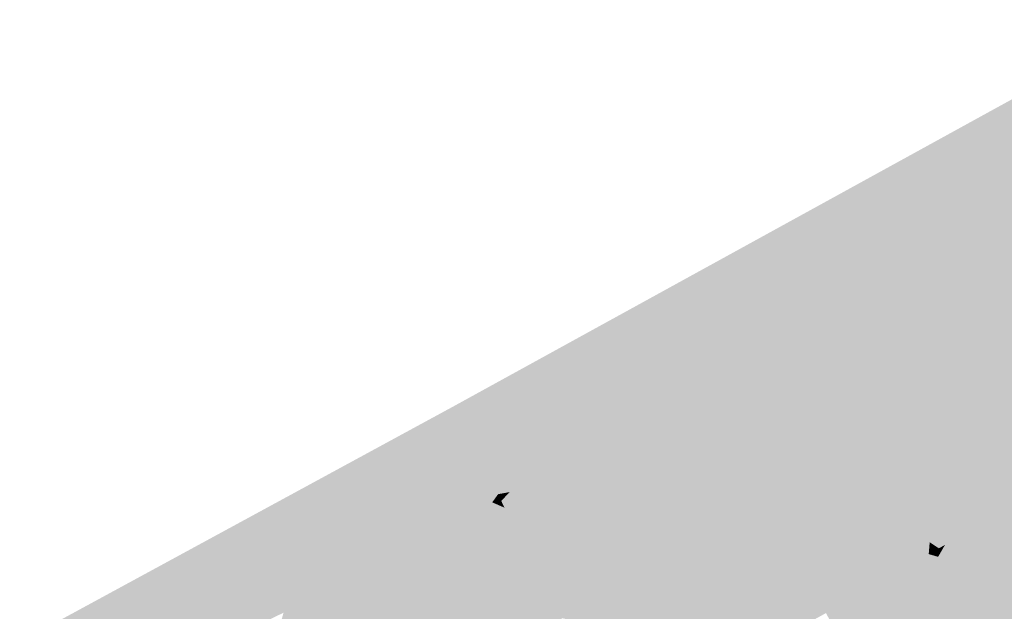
# Model space of a CAD drawing. Header units: metres. Extents: x 164696 to 183842, y 382615 to 387356.
# Tile 210 of 256: x 182585.37 to 182589.26, y 386583.12 to 386585.46. Entities that reach past the tile are written whole.
import ezdxf

# ---------------------------------------------------------------- set-up
doc = ezdxf.new("R2010")
doc.units = ezdxf.units.M
doc.layers.add('C3D-SURFACE_TINSURFACE', color=7, linetype='Continuous')

msp = doc.modelspace()

# ---------------------------------------------------------------- linework, layer by layer
at = {"layer": 'C3D-SURFACE_TINSURFACE', "color": 11, "linetype": 'Continuous', "lineweight": -3, "true_color": 0xff8585}
for points in [[(182587.084, 386583.9328), (182588.77, 386584.4184), (182589.8658, 386585.4628)], [(182588.77, 386584.4184), (182588.7959, 386584.434), (182589.8658, 386585.4628)], [(182588.7959, 386584.434), (182588.8219, 386584.4496), (182589.8658, 386585.4628)], [(182588.8478, 386584.4652), (182589.8658, 386585.4628), (182588.8219, 386584.4496)], [(182588.8478, 386584.4652), (182588.8738, 386584.4808), (182589.8658, 386585.4628)], [(182588.8738, 386584.4808), (182588.8998, 386584.4964), (182589.8658, 386585.4628)], [(182588.9257, 386584.512), (182589.8658, 386585.4628), (182588.8998, 386584.4964)], [(182588.9257, 386584.512), (182588.9517, 386584.5276), (182589.8658, 386585.4628)], [(182588.9517, 386584.5276), (182588.9776, 386584.5432), (182589.8658, 386585.4628)], [(182588.9776, 386584.5432), (182589.0036, 386584.5588), (182589.8658, 386585.4628)], [(182589.0296, 386584.5744), (182589.8658, 386585.4628), (182589.0036, 386584.5588)], [(182589.0296, 386584.5744), (182589.0555, 386584.59), (182589.8658, 386585.4628)], [(182589.0815, 386584.6056), (182589.8658, 386585.4628), (182589.0555, 386584.59)], [(182589.0815, 386584.6056), (182589.1074, 386584.6212), (182589.8658, 386585.4628)], [(182589.1074, 386584.6212), (182589.1334, 386584.6368), (182589.8658, 386585.4628)], [(182589.1334, 386584.6368), (182589.2953, 386584.7451), (182589.8658, 386585.4628)], [(182589.1334, 386584.6368), (182589.1594, 386584.6524), (182589.2953, 386584.7451)], [(182589.1594, 386584.6524), (182589.1853, 386584.668), (182589.2953, 386584.7451)], [(182589.1853, 386584.668), (182589.2113, 386584.6836), (182589.2953, 386584.7451)], [(182589.2113, 386584.6836), (182589.2373, 386584.6992), (182589.2953, 386584.7451)], [(182589.2373, 386584.6992), (182589.8482, 386583.8284), (182589.2953, 386584.7451)], [(182589.2113, 386584.6836), (182589.1853, 386584.668), (182589.7429, 386583.7761)], [(182589.2373, 386584.6992), (182589.2113, 386584.6836), (182589.7429, 386583.7761)], [(182589.2373, 386584.6992), (182589.8136, 386583.8104), (182589.8482, 386583.8284)], [(182589.2373, 386584.6992), (182589.7791, 386583.7923), (182589.8136, 386583.8104)], [(182589.2373, 386584.6992), (182589.7429, 386583.7761), (182589.7791, 386583.7923)], [(182589.1074, 386584.6212), (182589.6511, 386583.7219), (182589.1334, 386584.6368)], [(182589.1334, 386584.6368), (182589.6817, 386583.74), (182589.1594, 386584.6524)], [(182589.1334, 386584.6368), (182589.6511, 386583.7219), (182589.6817, 386583.74)], [(182589.7123, 386583.758), (182589.1853, 386584.668), (182589.1594, 386584.6524)], [(182589.7123, 386583.758), (182589.1594, 386584.6524), (182589.6817, 386583.74)], [(182589.1853, 386584.668), (182589.7123, 386583.758), (182589.7429, 386583.7761)], [(182589.0815, 386584.6056), (182589.0555, 386584.59), (182589.6205, 386583.7039)], [(182589.1074, 386584.6212), (182589.0815, 386584.6056), (182589.6205, 386583.7039)], [(182589.1074, 386584.6212), (182589.6205, 386583.7039), (182589.6511, 386583.7219)], [(182589.5287, 386583.6497), (182589.0036, 386584.5588), (182588.9776, 386584.5432)], [(182589.5593, 386583.6677), (182589.0296, 386584.5744), (182589.0036, 386584.5588)], [(182589.5593, 386583.6677), (182589.0036, 386584.5588), (182589.5287, 386583.6497)], [(182589.5899, 386583.6858), (182589.0555, 386584.59), (182589.0296, 386584.5744)], [(182589.5899, 386583.6858), (182589.0296, 386584.5744), (182589.5593, 386583.6677)], [(182589.0555, 386584.59), (182589.5899, 386583.6858), (182589.6205, 386583.7039)], [(182588.9257, 386584.512), (182588.7458, 386583.8502), (182588.9517, 386584.5276)], [(182588.7618, 386583.8204), (182588.9517, 386584.5276), (182588.7458, 386583.8502)], [(182589.4665, 386583.6145), (182588.9517, 386584.5276), (182588.7618, 386583.8204)], [(182589.4665, 386583.6145), (182588.9776, 386584.5432), (182588.9517, 386584.5276)], [(182589.4665, 386583.6145), (182589.5287, 386583.6497), (182588.9776, 386584.5432)], [(182588.8738, 386584.4808), (182588.8478, 386584.4652), (182588.6974, 386583.9352)], [(182588.8738, 386584.4808), (182588.6974, 386583.9352), (182588.7458, 386583.8502)], [(182588.9257, 386584.512), (182588.8998, 386584.4964), (182588.7458, 386583.8502)], [(182588.8998, 386584.4964), (182588.8738, 386584.4808), (182588.7458, 386583.8502)], [(182588.8478, 386584.4652), (182588.8219, 386584.4496), (182588.6617, 386584.0326)], [(182588.8478, 386584.4652), (182588.6617, 386584.0326), (182588.6801, 386583.9734)], [(182588.7959, 386584.434), (182588.6617, 386584.0326), (182588.8219, 386584.4496)], [(182588.8478, 386584.4652), (182588.6801, 386583.9734), (182588.6974, 386583.9352)], [(182587.084, 386583.9328), (182588.744, 386584.4028), (182588.77, 386584.4184)], [(182587.084, 386583.9328), (182588.6346, 386584.3339), (182588.744, 386584.4028)], [(182588.744, 386584.4028), (182588.6346, 386584.3339), (182588.673, 386584.3566)], [(182588.744, 386584.4028), (182588.6444, 386584.0672), (182588.77, 386584.4184)], [(182588.77, 386584.4184), (182588.6444, 386584.0672), (182588.6617, 386584.0326)], [(182588.7114, 386584.3794), (182588.6444, 386584.0672), (182588.744, 386584.4028)], [(182588.77, 386584.4184), (182588.6617, 386584.0326), (182588.7959, 386584.434)], [(182588.7114, 386584.3794), (182588.744, 386584.4028), (182588.673, 386584.3566)], [(182588.7114, 386584.3794), (182588.673, 386584.3566), (182588.6226, 386584.119)], [(182588.7114, 386584.3794), (182588.6226, 386584.119), (182588.6444, 386584.0672)], [(182587.084, 386583.9328), (182588.5962, 386584.3111), (182588.6346, 386584.3339)], [(182588.5962, 386584.3111), (182588.6226, 386584.119), (182588.6346, 386584.3339)], [(182588.6346, 386584.3339), (182588.6226, 386584.119), (182588.673, 386584.3566)], [(182587.084, 386583.9328), (182588.5578, 386584.2883), (182588.5962, 386584.3111)], [(182587.084, 386583.9328), (182588.5194, 386584.2655), (182588.5578, 386584.2883)], [(182588.5194, 386584.2655), (182588.6226, 386584.119), (182588.5578, 386584.2883)], [(182588.5962, 386584.3111), (182588.5578, 386584.2883), (182588.6226, 386584.119)], [(182587.084, 386583.9328), (182588.481, 386584.2428), (182588.5194, 386584.2655)], [(182588.481, 386584.2428), (182588.6226, 386584.119), (182588.5194, 386584.2655)], [(182587.084, 386583.9328), (182588.4125, 386584.2044), (182588.481, 386584.2428)], [(182588.4125, 386584.2044), (182588.6226, 386584.119), (182588.481, 386584.2428)], [(182587.084, 386583.9328), (182588.3197, 386584.1537), (182588.4125, 386584.2044)], [(182588.6444, 386584.0672), (182588.4125, 386584.2044), (182588.3197, 386584.1537)], [(182588.6444, 386584.0672), (182588.6226, 386584.119), (182588.4125, 386584.2044)], [(182587.084, 386583.9328), (182588.227, 386584.1029), (182588.3197, 386584.1537)], [(182588.227, 386584.1029), (182588.6801, 386583.9734), (182588.3197, 386584.1537)], [(182588.6617, 386584.0326), (182588.6444, 386584.0672), (182588.3197, 386584.1537)], [(182588.6617, 386584.0326), (182588.3197, 386584.1537), (182588.6801, 386583.9734)], [(182587.084, 386583.9328), (182588.1663, 386584.066), (182588.227, 386584.1029)], [(182588.6974, 386583.9352), (182588.227, 386584.1029), (182588.1663, 386584.066)], [(182588.6974, 386583.9352), (182588.6801, 386583.9734), (182588.227, 386584.1029)], [(182587.084, 386583.9328), (182588.1321, 386584.046), (182588.1663, 386584.066)], [(182588.7147, 386583.897), (182588.1663, 386584.066), (182588.1321, 386584.046)], [(182588.7147, 386583.897), (182588.6974, 386583.9352), (182588.1663, 386584.066)], [(182587.084, 386583.9328), (182588.098, 386584.026), (182588.1321, 386584.046)], [(182587.084, 386583.9328), (182588.0638, 386584.006), (182588.098, 386584.026)], [(182588.7618, 386583.8204), (182588.098, 386584.026), (182588.0638, 386584.006)], [(182588.7147, 386583.897), (182588.1321, 386584.046), (182588.098, 386584.026)], [(182588.7458, 386583.8502), (182588.7147, 386583.897), (182588.098, 386584.026)], [(182588.7618, 386583.8204), (182588.7458, 386583.8502), (182588.098, 386584.026)], [(182587.084, 386583.9328), (182588.0296, 386583.9859), (182588.0638, 386584.006)], [(182587.084, 386583.9328), (182587.9954, 386583.9659), (182588.0296, 386583.9859)], [(182588.5283, 386583.0996), (182588.0296, 386583.9859), (182587.9954, 386583.9659)], [(182588.558, 386583.116), (182588.0638, 386584.006), (182588.0296, 386583.9859)], [(182588.558, 386583.116), (182588.0296, 386583.9859), (182588.5283, 386583.0996)], [(182588.558, 386583.116), (182588.7618, 386583.8204), (182588.0638, 386584.006)], [(182587.084, 386583.9328), (182587.9279, 386583.9285), (182587.9954, 386583.9659)], [(182587.9954, 386583.9659), (182587.9279, 386583.9285), (182587.9613, 386583.9459)], [(182588.4631, 386583.0641), (182587.9613, 386583.9459), (182587.9279, 386583.9285)], [(182588.4631, 386583.0641), (182587.9954, 386583.9659), (182587.9613, 386583.9459)], [(182588.4987, 386583.0833), (182588.5283, 386583.0996), (182587.9954, 386583.9659)], [(182588.4987, 386583.0833), (182587.9954, 386583.9659), (182588.4631, 386583.0641)], [(182588.7458, 386583.8502), (182588.6974, 386583.9352), (182588.7147, 386583.897)], [(182583.0409, 386581.7352), (182585.0979, 386582.7624), (182587.084, 386583.9328)], [(182587.084, 386583.9328), (182585.0979, 386582.7624), (182586.1289, 386582.9766)], [(182586.1748, 386582.9996), (182587.084, 386583.9328), (182586.1289, 386582.9766)], [(182586.1748, 386582.9996), (182586.2207, 386583.0226), (182587.084, 386583.9328)], [(182587.084, 386583.9328), (182586.2207, 386583.0226), (182586.2666, 386583.0456)], [(182587.084, 386583.9328), (182586.2666, 386583.0456), (182586.3125, 386583.0686)], [(182587.084, 386583.9328), (182586.3125, 386583.0686), (182586.4436, 386583.1343)], [(182587.084, 386583.9328), (182586.4436, 386583.1343), (182586.4735, 386583.1509)], [(182587.084, 386583.9328), (182586.4735, 386583.1509), (182586.5033, 386583.1676)], [(182587.084, 386583.9328), (182586.5033, 386583.1676), (182586.5332, 386583.1842)], [(182587.084, 386583.9328), (182586.5332, 386583.1842), (182586.5631, 386583.2008)], [(182587.084, 386583.9328), (182586.5631, 386583.2008), (182586.5929, 386583.2175)], [(182587.084, 386583.9328), (182586.5929, 386583.2175), (182586.7076, 386583.28)], [(182587.084, 386583.9328), (182586.7076, 386583.28), (182586.8756, 386583.371)], [(182587.084, 386583.9328), (182586.8756, 386583.371), (182586.8994, 386583.383)], [(182587.106, 386583.8762), (182587.084, 386583.9328), (182586.8994, 386583.383)], [(182587.084, 386583.9328), (182587.106, 386583.8762), (182587.5581, 386583.7348)], [(182587.084, 386583.9328), (182587.5581, 386583.7348), (182587.5953, 386583.7544)], [(182587.084, 386583.9328), (182587.5953, 386583.7544), (182587.6325, 386583.7739)], [(182587.6698, 386583.7934), (182587.084, 386583.9328), (182587.6325, 386583.7739)], [(182587.6698, 386583.7934), (182587.7354, 386583.8255), (182587.084, 386583.9328)], [(182587.7354, 386583.8255), (182587.7675, 386583.8427), (182587.084, 386583.9328)], [(182587.084, 386583.9328), (182587.7675, 386583.8427), (182587.7995, 386583.8598)], [(182587.084, 386583.9328), (182587.7995, 386583.8598), (182587.8316, 386583.877)], [(182587.084, 386583.9328), (182587.8316, 386583.877), (182587.8637, 386583.8941)], [(182587.084, 386583.9328), (182587.8637, 386583.8941), (182587.8958, 386583.9113)], [(182587.084, 386583.9328), (182587.8958, 386583.9113), (182587.9279, 386583.9285)], [(182588.4119, 386583.0327), (182587.8958, 386583.9113), (182587.8637, 386583.8941)], [(182588.4119, 386583.0327), (182587.9279, 386583.9285), (182587.8958, 386583.9113)], [(182588.4631, 386583.0641), (182587.9279, 386583.9285), (182588.4119, 386583.0327)], [(182587.106, 386583.8762), (182586.8994, 386583.383), (182586.9233, 386583.395)], [(182587.106, 386583.8762), (182586.9233, 386583.395), (182586.9471, 386583.4069)], [(182587.106, 386583.8762), (182586.9471, 386583.4069), (182586.9709, 386583.4189)], [(182587.106, 386583.8762), (182586.9709, 386583.4189), (182587.1259, 386583.8374)], [(182587.5208, 386583.7153), (182587.106, 386583.8762), (182587.1259, 386583.8374)], [(182587.5208, 386583.7153), (182587.5581, 386583.7348), (182587.106, 386583.8762)], [(182588.3095, 386582.9699), (182587.7995, 386583.8598), (182587.7675, 386583.8427)], [(182588.3095, 386582.9699), (182587.8316, 386583.877), (182587.7995, 386583.8598)], [(182588.3607, 386583.0013), (182587.8637, 386583.8941), (182587.8316, 386583.877)], [(182588.3607, 386583.0013), (182587.8316, 386583.877), (182588.3095, 386582.9699)], [(182588.4119, 386583.0327), (182587.8637, 386583.8941), (182588.3607, 386583.0013)], [(182587.1259, 386583.8374), (182586.9709, 386583.4189), (182586.9948, 386583.4309)], [(182587.1259, 386583.8374), (182586.9948, 386583.4309), (182587.0186, 386583.4428)], [(182587.1458, 386583.7986), (182587.1259, 386583.8374), (182587.0186, 386583.4428)], [(182587.4836, 386583.6958), (182587.1259, 386583.8374), (182587.1458, 386583.7986)], [(182587.4836, 386583.6958), (182587.5208, 386583.7153), (182587.1259, 386583.8374)], [(182587.6698, 386583.7934), (182587.7033, 386583.8083), (182587.7354, 386583.8255)], [(182588.2582, 386582.9385), (182587.7354, 386583.8255), (182587.7033, 386583.8083)], [(182588.2582, 386582.9385), (182587.7675, 386583.8427), (182587.7354, 386583.8255)], [(182588.3095, 386582.9699), (182587.7675, 386583.8427), (182588.2582, 386582.9385)], [(182588.558, 386583.116), (182588.7778, 386583.7906), (182588.7618, 386583.8204)], [(182589.4665, 386583.6145), (182588.7618, 386583.8204), (182588.7778, 386583.7906)], [(182587.1458, 386583.7986), (182587.0186, 386583.4428), (182587.0424, 386583.4548)], [(182587.1458, 386583.7986), (182587.0424, 386583.4548), (182587.0663, 386583.4668)], [(182587.1458, 386583.7986), (182587.0663, 386583.4668), (182587.0901, 386583.4787)], [(182587.1458, 386583.7986), (182587.0901, 386583.4787), (182587.1139, 386583.4907)], [(182587.1458, 386583.7986), (182587.1139, 386583.4907), (182587.2118, 386583.6925)], [(182587.4464, 386583.6763), (182587.1458, 386583.7986), (182587.2118, 386583.6925)], [(182587.4836, 386583.6958), (182587.1458, 386583.7986), (182587.4464, 386583.6763)], [(182587.6698, 386583.7934), (182587.4767, 386583.1609), (182587.7033, 386583.8083)], [(182587.7033, 386583.8083), (182587.4767, 386583.1609), (182587.4953, 386583.1284)], [(182587.6698, 386583.7934), (182587.6325, 386583.7739), (182587.4767, 386583.1609)], [(182587.7033, 386583.8083), (182587.4953, 386583.1284), (182587.5138, 386583.0959)], [(182588.2582, 386582.9385), (182587.7033, 386583.8083), (182587.5138, 386583.0959)], [(182588.5876, 386583.1323), (182588.7778, 386583.7906), (182588.558, 386583.116)], [(182588.5876, 386583.1323), (182588.7938, 386583.7609), (182588.7778, 386583.7906)], [(182589.3643, 386583.5624), (182589.4665, 386583.6145), (182588.7778, 386583.7906)], [(182589.3643, 386583.5624), (182588.7778, 386583.7906), (182588.7938, 386583.7609)], [(182587.5581, 386583.7348), (182587.416, 386583.2634), (182587.5953, 386583.7544)], [(182587.5953, 386583.7544), (182587.416, 386583.2634), (182587.4368, 386583.2246)], [(182587.5953, 386583.7544), (182587.4368, 386583.2246), (182587.4767, 386583.1609)], [(182587.5953, 386583.7544), (182587.4767, 386583.1609), (182587.6325, 386583.7739)], [(182588.6172, 386583.1486), (182588.7938, 386583.7609), (182588.5876, 386583.1323)], [(182588.6172, 386583.1486), (182588.8175, 386583.7146), (182588.7938, 386583.7609)], [(182589.3643, 386583.5624), (182588.7938, 386583.7609), (182588.8175, 386583.7146)], [(182587.4836, 386583.6958), (182587.3743, 386583.3409), (182587.5208, 386583.7153)], [(182587.5208, 386583.7153), (182587.3743, 386583.3409), (182587.3951, 386583.3021)], [(182587.5208, 386583.7153), (182587.3951, 386583.3021), (182587.5581, 386583.7348)], [(182587.5581, 386583.7348), (182587.3951, 386583.3021), (182587.416, 386583.2634)], [(182588.6468, 386583.165), (182588.8175, 386583.7146), (182588.6172, 386583.1486)], [(182588.6764, 386583.1813), (182588.8175, 386583.7146), (182588.6468, 386583.165)], [(182588.6764, 386583.1813), (182588.8363, 386583.6771), (182588.8175, 386583.7146)], [(182589.3643, 386583.5624), (182588.8175, 386583.7146), (182588.8363, 386583.6771)], [(182587.1377, 386583.5026), (182587.2118, 386583.6925), (182587.1139, 386583.4907)], [(182587.1377, 386583.5026), (182587.2243, 386583.666), (182587.2118, 386583.6925)], [(182587.1377, 386583.5026), (182587.1691, 386583.5134), (182587.2243, 386583.666)], [(182587.1691, 386583.5134), (182587.2037, 386583.5337), (182587.2243, 386583.666)], [(182587.2037, 386583.5337), (182587.2368, 386583.6394), (182587.2243, 386583.666)], [(182587.3768, 386583.635), (182587.2118, 386583.6925), (182587.2243, 386583.666)], [(182587.4114, 386583.6552), (182587.2118, 386583.6925), (182587.3768, 386583.635)], [(182587.4464, 386583.6763), (182587.2118, 386583.6925), (182587.4114, 386583.6552)], [(182587.3422, 386583.6147), (182587.2243, 386583.666), (182587.2368, 386583.6394)], [(182587.3422, 386583.6147), (182587.3768, 386583.635), (182587.2243, 386583.666)], [(182587.4836, 386583.6958), (182587.4464, 386583.6763), (182587.3568, 386583.3791)], [(182587.4836, 386583.6958), (182587.3568, 386583.3791), (182587.3743, 386583.3409)], [(182587.4464, 386583.6763), (182587.4114, 386583.6552), (182587.3568, 386583.3791)], [(182588.6764, 386583.1813), (182588.706, 386583.1976), (182588.8363, 386583.6771)], [(182588.706, 386583.1976), (182588.8552, 386583.6396), (182588.8363, 386583.6771)], [(182589.3643, 386583.5624), (182588.8363, 386583.6771), (182589.2621, 386583.5103)], [(182589.2621, 386583.5103), (182588.8363, 386583.6771), (182588.8552, 386583.6396)], [(182587.2037, 386583.5337), (182587.2492, 386583.6128), (182587.2368, 386583.6394)], [(182587.3076, 386583.5945), (182587.2368, 386583.6394), (182587.2492, 386583.6128)], [(182587.3076, 386583.5945), (182587.3422, 386583.6147), (182587.2368, 386583.6394)], [(182587.3422, 386583.6147), (182587.3045, 386583.4922), (182587.3768, 386583.635)], [(182587.3768, 386583.635), (182587.3045, 386583.4922), (182587.3306, 386583.4357)], [(182587.4114, 386583.6552), (182587.3768, 386583.635), (182587.3306, 386583.4357)], [(182587.4114, 386583.6552), (182587.3306, 386583.4357), (182587.3568, 386583.3791)], [(182588.7357, 386583.214), (182588.8552, 386583.6396), (182588.706, 386583.1976)], [(182588.7357, 386583.214), (182588.874, 386583.6021), (182588.8552, 386583.6396)], [(182589.2621, 386583.5103), (182588.8552, 386583.6396), (182589.222, 386583.4946)], [(182589.222, 386583.4946), (182588.8552, 386583.6396), (182588.874, 386583.6021)], [(182587.2384, 386583.5539), (182587.2492, 386583.6128), (182587.2037, 386583.5337)], [(182587.2384, 386583.5539), (182587.2617, 386583.5862), (182587.2492, 386583.6128)], [(182587.2384, 386583.5539), (182587.273, 386583.5742), (182587.2617, 386583.5862)], [(182587.3076, 386583.5945), (182587.2492, 386583.6128), (182587.2617, 386583.5862)], [(182587.273, 386583.5742), (182587.3076, 386583.5945), (182587.2617, 386583.5862)], [(182587.273, 386583.5742), (182587.2742, 386583.5596), (182587.3076, 386583.5945)], [(182587.3076, 386583.5945), (182587.2742, 386583.5596), (182587.2867, 386583.5331)], [(182587.3076, 386583.5945), (182587.2867, 386583.5331), (182587.3422, 386583.6147)], [(182587.3422, 386583.6147), (182587.2867, 386583.5331), (182587.3045, 386583.4922)], [(182588.7357, 386583.214), (182588.8902, 386583.552), (182588.874, 386583.6021)], [(182589.1978, 386583.481), (182589.222, 386583.4946), (182588.874, 386583.6021)], [(182589.1978, 386583.481), (182588.874, 386583.6021), (182589.1736, 386583.4674)], [(182589.1736, 386583.4674), (182588.874, 386583.6021), (182588.8902, 386583.552)], [(182587.2384, 386583.5539), (182587.2037, 386583.5337), (182587.2867, 386583.5331)], [(182587.2384, 386583.5539), (182587.2742, 386583.5596), (182587.273, 386583.5742)], [(182587.2384, 386583.5539), (182587.2867, 386583.5331), (182587.2742, 386583.5596)], [(182588.7357, 386583.214), (182588.7776, 386583.2402), (182588.8902, 386583.552)], [(182588.7776, 386583.2402), (182588.9067, 386583.5137), (182588.8902, 386583.552)], [(182589.1495, 386583.4538), (182589.1736, 386583.4674), (182588.8902, 386583.552)], [(182589.1495, 386583.4538), (182588.8902, 386583.552), (182588.9067, 386583.5137)], [(182589.3643, 386583.5624), (182589.1465, 386583.0906), (182589.1662, 386583.047)], [(182589.3643, 386583.5624), (182589.2621, 386583.5103), (182589.1465, 386583.0906)], [(182589.3643, 386583.5624), (182589.1662, 386583.047), (182589.1808, 386583.0175)], [(182589.3643, 386583.5624), (182589.1808, 386583.0175), (182589.1953, 386582.988)], [(182589.3643, 386583.5624), (182589.1953, 386582.988), (182589.8309, 386582.8046)], [(182587.1377, 386583.5026), (182587.3306, 386583.4357), (182587.1691, 386583.5134)], [(182587.1691, 386583.5134), (182587.3045, 386583.4922), (182587.2037, 386583.5337)], [(182587.1691, 386583.5134), (182587.3306, 386583.4357), (182587.3045, 386583.4922)], [(182587.2037, 386583.5337), (182587.3045, 386583.4922), (182587.2867, 386583.5331)], [(182588.8398, 386583.2765), (182588.9067, 386583.5137), (182588.7776, 386583.2402)], [(182588.8398, 386583.2765), (182588.9231, 386583.4754), (182588.9067, 386583.5137)], [(182589.1495, 386583.4538), (182588.9067, 386583.5137), (182589.1253, 386583.4402)], [(182589.1011, 386583.4266), (182589.1253, 386583.4402), (182588.9067, 386583.5137)], [(182589.1011, 386583.4266), (182588.9067, 386583.5137), (182588.9231, 386583.4754)], [(182589.1243, 386583.1303), (182589.1465, 386583.0906), (182589.2621, 386583.5103)], [(182589.1243, 386583.1303), (182589.2621, 386583.5103), (182589.222, 386583.4946)], [(182587.0663, 386583.4668), (182587.3568, 386583.3791), (182587.0901, 386583.4787)], [(182587.1139, 386583.4907), (182587.0901, 386583.4787), (182587.3568, 386583.3791)], [(182587.1377, 386583.5026), (182587.1139, 386583.4907), (182587.3306, 386583.4357)], [(182587.1139, 386583.4907), (182587.3568, 386583.3791), (182587.3306, 386583.4357)], [(182588.902, 386583.3129), (182588.9231, 386583.4754), (182588.8398, 386583.2765)], [(182588.902, 386583.3129), (182588.9396, 386583.4371), (182588.9231, 386583.4754)], [(182589.1011, 386583.4266), (182588.9231, 386583.4754), (182589.0769, 386583.413)], [(182589.0769, 386583.413), (182588.9231, 386583.4754), (182588.9396, 386583.4371)], [(182589.1978, 386583.481), (182589.102, 386583.17), (182589.1243, 386583.1303)], [(182589.1978, 386583.481), (182589.1736, 386583.4674), (182589.102, 386583.17)], [(182589.1978, 386583.481), (182589.1243, 386583.1303), (182589.222, 386583.4946)], [(182587.3951, 386583.3021), (182586.9948, 386583.4309), (182586.9709, 386583.4189)], [(182587.3951, 386583.3021), (182587.0186, 386583.4428), (182586.9948, 386583.4309)], [(182587.3743, 386583.3409), (182587.0424, 386583.4548), (182587.0186, 386583.4428)], [(182587.3951, 386583.3021), (182587.3743, 386583.3409), (182587.0186, 386583.4428)], [(182587.3743, 386583.3409), (182587.0663, 386583.4668), (182587.0424, 386583.4548)], [(182587.3743, 386583.3409), (182587.3568, 386583.3791), (182587.0663, 386583.4668)], [(182588.902, 386583.3129), (182588.968, 386583.396), (182588.9396, 386583.4371)], [(182589.0769, 386583.413), (182588.9396, 386583.4371), (182589.0528, 386583.3994)], [(182589.0528, 386583.3994), (182588.9396, 386583.4371), (182588.968, 386583.396)], [(182589.102, 386583.17), (182589.1736, 386583.4674), (182589.0798, 386583.2097)], [(182589.1495, 386583.4538), (182589.0798, 386583.2097), (182589.1736, 386583.4674)], [(182589.1495, 386583.4538), (182589.1253, 386583.4402), (182589.0798, 386583.2097)], [(182589.1011, 386583.4266), (182589.0798, 386583.2097), (182589.1253, 386583.4402)], [(182587.4368, 386583.2246), (182586.9233, 386583.395), (182586.8994, 386583.383)], [(182587.416, 386583.2634), (182586.9471, 386583.4069), (182586.9233, 386583.395)], [(182587.416, 386583.2634), (182586.9233, 386583.395), (182587.4368, 386583.2246)], [(182587.416, 386583.2634), (182586.9709, 386583.4189), (182586.9471, 386583.4069)], [(182587.416, 386583.2634), (182587.3951, 386583.3021), (182586.9709, 386583.4189)], [(182588.902, 386583.3129), (182588.9642, 386583.3492), (182588.968, 386583.396)], [(182588.9642, 386583.3492), (182588.9846, 386583.3673), (182588.968, 386583.396)], [(182589.0528, 386583.3994), (182588.968, 386583.396), (182589.0286, 386583.3858)], [(182589.0044, 386583.3722), (182588.968, 386583.396), (182588.9846, 386583.3673)], [(182589.0286, 386583.3858), (182588.968, 386583.396), (182589.0044, 386583.3722)], [(182589.0528, 386583.3994), (182589.0179, 386583.3098), (182589.0345, 386583.2811)], [(182589.0528, 386583.3994), (182589.0286, 386583.3858), (182589.0179, 386583.3098)], [(182589.0769, 386583.413), (182589.0345, 386583.2811), (182589.0512, 386583.2523)], [(182589.0769, 386583.413), (182589.0528, 386583.3994), (182589.0345, 386583.2811)], [(182589.1011, 386583.4266), (182589.0512, 386583.2523), (182589.0798, 386583.2097)], [(182589.1011, 386583.4266), (182589.0769, 386583.413), (182589.0512, 386583.2523)], [(182587.4577, 386583.1859), (182586.8756, 386583.371), (182586.7076, 386583.28)], [(182587.4577, 386583.1859), (182586.8994, 386583.383), (182586.8756, 386583.371)], [(182587.4577, 386583.1859), (182587.4368, 386583.2246), (182586.8994, 386583.383)], [(182588.9642, 386583.3492), (182589.0013, 386583.3385), (182588.9846, 386583.3673)], [(182589.0044, 386583.3722), (182588.9846, 386583.3673), (182589.0013, 386583.3385)], [(182589.0286, 386583.3858), (182589.0013, 386583.3385), (182589.0179, 386583.3098)], [(182589.0286, 386583.3858), (182589.0044, 386583.3722), (182589.0013, 386583.3385)], [(182588.902, 386583.3129), (182588.8398, 386583.2765), (182589.0512, 386583.2523)], [(182588.902, 386583.3129), (182589.0179, 386583.3098), (182588.9642, 386583.3492)], [(182588.902, 386583.3129), (182589.0512, 386583.2523), (182589.0345, 386583.2811)], [(182588.902, 386583.3129), (182589.0345, 386583.2811), (182589.0179, 386583.3098)], [(182588.9642, 386583.3492), (182589.0179, 386583.3098), (182589.0013, 386583.3385)], [(182587.1604, 386582.3213), (182586.7076, 386583.28), (182586.5929, 386583.2175)], [(182587.3139, 386582.4051), (182586.7076, 386583.28), (182587.2627, 386582.3772)], [(182587.4953, 386583.1284), (182586.7076, 386583.28), (182587.3139, 386582.4051)], [(182587.2116, 386582.3492), (182587.2627, 386582.3772), (182586.7076, 386583.28)], [(182587.2116, 386582.3492), (182586.7076, 386583.28), (182587.1604, 386582.3213)], [(182587.4953, 386583.1284), (182587.4577, 386583.1859), (182586.7076, 386583.28)], [(182589.102, 386583.17), (182588.8398, 386583.2765), (182588.7776, 386583.2402)], [(182589.102, 386583.17), (182589.0798, 386583.2097), (182588.8398, 386583.2765)], [(182588.8398, 386583.2765), (182589.0798, 386583.2097), (182589.0512, 386583.2523)], [(182588.7357, 386583.214), (182589.1243, 386583.1303), (182588.7776, 386583.2402)], [(182589.1243, 386583.1303), (182589.102, 386583.17), (182588.7776, 386583.2402)], [(182587.0758, 386582.2723), (182586.5631, 386583.2008), (182586.5332, 386583.1842)], [(182587.1023, 386582.2879), (182586.5929, 386583.2175), (182586.5631, 386583.2008)], [(182587.1023, 386582.2879), (182586.5631, 386583.2008), (182587.0758, 386582.2723)], [(182587.1604, 386582.3213), (182586.5929, 386583.2175), (182587.1287, 386582.3036)], [(182587.1287, 386582.3036), (182586.5929, 386583.2175), (182587.1023, 386582.2879)], [(182587.4577, 386583.1859), (182587.4767, 386583.1609), (182587.4368, 386583.2246)], [(182588.6764, 386583.1813), (182589.1662, 386583.047), (182588.706, 386583.1976)], [(182588.7357, 386583.214), (182588.706, 386583.1976), (182589.1662, 386583.047)], [(182588.7357, 386583.214), (182589.1662, 386583.047), (182589.1465, 386583.0906)], [(182588.7357, 386583.214), (182589.1465, 386583.0906), (182589.1243, 386583.1303)], [(182586.4735, 386583.1509), (182586.2768, 386582.5263), (182586.5033, 386583.1676)], [(182586.5033, 386583.1676), (182586.2768, 386582.5263), (182586.2894, 386582.4998)], [(182586.5033, 386583.1676), (182586.2894, 386582.4998), (182586.3021, 386582.4733)], [(182587.0494, 386582.2566), (182586.5033, 386583.1676), (182586.3021, 386582.4733)], [(182587.0494, 386582.2566), (182586.5332, 386583.1842), (182586.5033, 386583.1676)], [(182587.0494, 386582.2566), (182587.0758, 386582.2723), (182586.5332, 386583.1842)], [(182587.4953, 386583.1284), (182587.4767, 386583.1609), (182587.4577, 386583.1859)], [(182588.6468, 386583.165), (182588.6172, 386583.1486), (182589.1953, 386582.988)], [(182588.6764, 386583.1813), (182588.6468, 386583.165), (182589.1808, 386583.0175)], [(182588.6468, 386583.165), (182589.1953, 386582.988), (182589.1808, 386583.0175)], [(182588.6764, 386583.1813), (182589.1808, 386583.0175), (182589.1662, 386583.047)], [(182586.4436, 386583.1343), (182586.2542, 386582.5774), (182586.4735, 386583.1509)], [(182586.4735, 386583.1509), (182586.2542, 386582.5774), (182586.2768, 386582.5263)], [(182586.4137, 386583.1176), (182586.2542, 386582.5774), (182586.4436, 386583.1343)], [(182586.4137, 386583.1176), (182586.4436, 386583.1343), (182586.3125, 386583.0686)], [(182587.4953, 386583.1284), (182587.3139, 386582.4051), (182587.5138, 386583.0959)], [(182588.9544, 386582.3773), (182588.5876, 386583.1323), (182588.558, 386583.116)], [(182588.9883, 386582.3939), (182588.6172, 386583.1486), (182588.5876, 386583.1323)], [(182588.9544, 386582.3773), (182588.9883, 386582.3939), (182588.5876, 386583.1323)], [(182589.0222, 386582.4105), (182588.6172, 386583.1486), (182588.9883, 386582.3939)], [(182589.0222, 386582.4105), (182589.2098, 386582.9585), (182588.6172, 386583.1486)], [(182588.6172, 386583.1486), (182589.2098, 386582.9585), (182589.1953, 386582.988)]]:
    msp.add_solid(points, dxfattribs=at)

doc.saveas('drawing.dxf')
